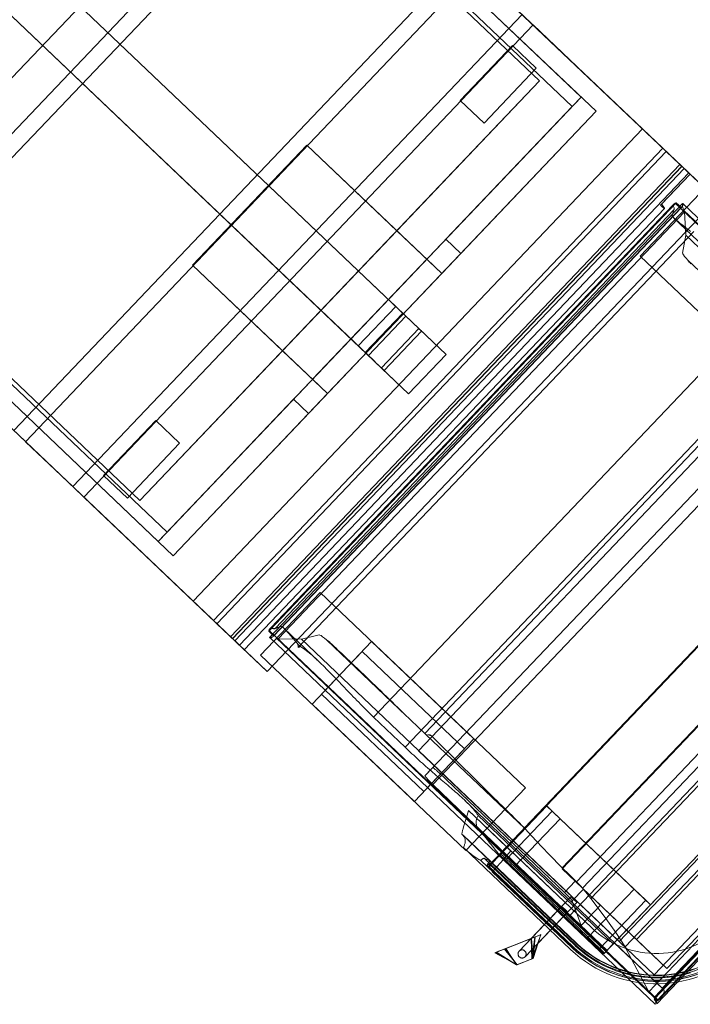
# Model space of a CAD drawing. Header units: metres. Extents: x 32343132.4 to 32343183.8, y 5699224 to 5699274.6.
# Tile 62 of 64: x 32343172.4 to 32343174.8, y 5699261.3 to 5699265. Entities that reach past the tile are written whole.
import ezdxf

# ---------------------------------------------------------------- set-up
doc = ezdxf.new("R2010")
doc.units = ezdxf.units.M
doc.layers.add('0-1', color=7, linetype='Continuous', lineweight=5)
doc.layers.add('A-DETL-GENF-1', color=7, linetype='Continuous', lineweight=5, true_color=0xcccccc)

# ---------------------------------------------------------------- blocks, each defined once
blk = doc.blocks.new('Baustellenfahrzeug - Rollcontainer LKW - Typ1-3183420-TGA_190_LP5_GR_EG-TGA-01_G_')
at = {"layer": 'A-DETL-GENF-1'}
for p, q in [((-1.1292, -2.468), (-1.1292, 4.6186)), ((-1.1292, 4.6186), (-1.1292, -2.3918)), ((1.1292, 4.6186), (1.1292, -2.468)), ((1.1292, -2.3918), (1.1292, 4.6186)), ((-1.0668, -2.2394), (-1.0668, 4.4662)), ((-1.0668, 4.4662), (-1.0668, -2.2394)), ((1.0668, 4.4662), (1.0668, -2.2394)), ((1.0668, -2.2394), (1.0668, 4.4662)), ((-1.2, -2.8715), (-1.2, 4)), ((-1.2, 4), (-1.2, -2.7858)), ((1.2, -2.7858), (1.2, 4)), ((1.2, 4), (1.2, -2.8715)), ((-0.1, -2.4802), (-0.1, 3.3555)), ((-0.1, 3.3555), (-0.1, -2.6845)), ((0.1, -2.6845), (0.1, 3.3555)), ((0.1, 3.3555), (0.1, -2.4802)), ((-1.2, -0.8244), (1.2, -0.8244)), ((-1.2, -0.9662), (1.2, -0.9662)), ((-1.2, -0.9662), (1.2, -0.9662)), ((1.2, -1.0271), (-1.2, -1.0271)), ((-1.1292, -2.468), (-1.1292, -1.2742)), ((-1.1292, -1.2742), (-1.1292, -2.468)), ((-1.1292, -2.468), (-1.1292, -1.2742)), ((-1.1292, -1.2742), (-1.1292, -2.3918)), ((-1.0823, -2.3918), (-1.0823, -1.2742)), ((-1.0823, -2.3918), (-1.0823, -1.2742)), ((-1.0823, -1.2742), (-1.0823, -2.3918)), ((-1.0823, -2.3918), (-1.0823, -1.2742)), ((1.0815, -2.3918), (1.0815, -1.2742)), ((1.0815, -1.2742), (1.0815, -2.3918)), ((1.0815, -1.2742), (1.0815, -2.3918)), ((1.0815, -2.3918), (1.0815, -1.2742)), ((1.1292, -2.3918), (1.1292, -1.2742)), ((1.1292, -1.2742), (1.1292, -2.468)), ((1.1292, -2.468), (1.1292, -1.2742)), ((1.1292, -1.2742), (1.1292, -2.468)), ((-1.2, -1.7251), (1.2, -1.7251)), ((1.2, -1.7848), (-1.2, -1.7848)), ((-1.2, -1.7848), (-1.2, -2.0248)), ((-1.2, -1.7848), (-1.2, -2.0248)), ((0.3048, -1.7822), (-0.3048, -1.7822)), ((-0.3048, -1.7822), (-0.3048, -2.468)), ((-0.3048, -2.2394), (-0.3048, -1.7822)), ((-0.3048, -1.7822), (0.3048, -1.7822)), ((0.3048, -2.468), (0.3048, -1.7822)), ((0.3048, -1.7822), (0.3048, -2.2394)), ((-1.2, -2.0248), (1.2, -2.0248)), ((1.2, -2.0809), (-1.2, -2.0809)), ((-1.2, -2.0809), (-1.2, -2.1549)), ((-1.2, -2.0809), (-1.2, -2.1549)), ((-1.0922, -2.0779), (-1.0922, -2.1994)), ((-1.0922, -2.1994), (-1.0922, -2.0779)), ((-1.0922, -2.0779), (-0.8128, -2.0779)), ((-0.8128, -2.0779), (-1.0922, -2.0779)), ((-0.8128, -2.0779), (-0.8128, -2.1994)), ((-0.8128, -2.1994), (-0.8128, -2.0779)), ((0.8128, -2.0779), (0.8128, -2.1994)), ((0.8128, -2.1994), (0.8128, -2.0779)), ((1.0922, -2.0779), (0.8128, -2.0779)), ((0.8128, -2.0779), (1.0922, -2.0779)), ((1.0922, -2.0779), (1.0922, -2.1994)), ((1.0922, -2.1994), (1.0922, -2.0779)), ((1.2, -2.1549), (1.2, -2.0809)), ((1.2, -2.1549), (1.2, -2.0809)), ((-1.2, -2.5625), (-1.2, -2.1549)), ((-1.2, -2.1549), (-1.2, -2.5625)), ((1.2, -2.5625), (1.2, -2.1549)), ((1.2, -2.1549), (1.2, -2.5625)), ((-0.8128, -2.1994), (-1.0922, -2.1994)), ((-0.8128, -2.1994), (-1.0922, -2.1994)), ((0.8128, -2.1994), (1.0922, -2.1994)), ((0.8128, -2.1994), (1.0922, -2.1994)), ((1.0668, -2.2394), (-1.0668, -2.2394)), ((-1.0668, -2.2394), (-0.3048, -2.2394)), ((0.3048, -2.2394), (-0.3048, -2.2394)), ((-0.3048, -2.468), (-0.3048, -2.2394)), ((0.3048, -2.2394), (1.0668, -2.2394)), ((0.3048, -2.2394), (0.3048, -2.468)), ((-1.1292, -2.3918), (1.1292, -2.3918)), ((-1.1292, -2.3918), (-1.0823, -2.3918)), ((1.0815, -2.3918), (-1.0823, -2.3918)), ((-0.4064, -2.3918), (-1.0823, -2.3918)), ((-1.0823, -2.3918), (-0.4064, -2.3918)), ((-0.4064, -2.3918), (-0.4064, -2.468)), ((-0.4064, -2.468), (-0.4064, -2.3918)), ((-0.3048, -2.3918), (0.3048, -2.3918)), ((0.3048, -2.3918), (-0.3048, -2.3918)), ((-0.3048, -2.3918), (-0.3048, -2.468)), ((-0.3048, -2.468), (-0.3048, -2.3918)), ((0.1, -2.3918), (-0.1, -2.3918)), ((-0.1, -2.3918), (-0.1, -2.4463)), ((-0.1, -2.3922), (-0.1, -2.4802)), ((0.1, -2.4463), (0.1, -2.3918)), ((0.1, -2.4802), (0.1, -2.3922)), ((0.3048, -2.468), (0.3048, -2.3918)), ((0.3048, -2.468), (0.3048, -2.3918)), ((0.4064, -2.3918), (0.4064, -2.468)), ((1.0815, -2.3918), (0.4064, -2.3918)), ((0.4064, -2.3918), (1.0815, -2.3918)), ((0.4064, -2.468), (0.4064, -2.3918)), ((1.1292, -2.3918), (1.0815, -2.3918)), ((0.1, -2.4291), (-0.1, -2.4291)), ((-0.1, -2.4767), (-0.1, -2.4291)), ((-0.1, -2.4463), (-0.1, -2.4673)), ((-0.1, -2.4646), (0.1, -2.4646)), ((0.1, -2.4291), (0.1, -2.4767)), ((0.1, -2.4673), (0.1, -2.4463)), ((-0.3048, -2.468), (-1.1292, -2.468)), ((1.1292, -2.468), (-1.1292, -2.468)), ((-1.1292, -2.468), (-0.4064, -2.468)), ((-0.4064, -2.468), (-1.1292, -2.468)), ((-0.3048, -2.468), (0.3048, -2.468)), ((0.3048, -2.468), (-0.3048, -2.468)), ((-0.3048, -2.468), (0.3048, -2.468)), ((-0.1, -2.4673), (0.1, -2.4673)), ((-0.1, -2.5072), (-0.1, -2.4767)), ((-0.1, -2.4802), (0.1, -2.4802)), ((0.1, -2.4767), (0.1, -2.5072)), ((1.1292, -2.468), (0.3048, -2.468)), ((1.1292, -2.468), (0.4064, -2.468)), ((0.4064, -2.468), (1.1292, -2.468)), ((-0.1, -2.5223), (-0.1, -2.5072)), ((-0.1, -2.5223), (-0.1, -2.5406)), ((0.1, -2.5072), (0.1, -2.5223)), ((0.1, -2.5406), (0.1, -2.5223)), ((-1.2, -2.5625), (-1.2, -2.6365)), ((-1.2, -2.5625), (-1.2, -2.6365)), ((-0.1, -2.5455), (-0.1, -2.5406)), ((-0.1, -2.5455), (-0.1, -2.5603)), ((0.1, -2.5468), (-0.1, -2.5468)), ((-0.1, -2.5513), (-0.1, -2.5468)), ((-0.1, -2.6845), (-0.1, -2.5492)), ((-0.1, -2.5513), (-0.1, -2.5596)), ((-0.1, -2.5603), (0.1, -2.5603)), ((0.1, -2.5406), (0.1, -2.5455)), ((0.1, -2.5603), (0.1, -2.5455)), ((0.1, -2.5468), (0.1, -2.5513)), ((0.1, -2.5492), (0.1, -2.6845)), ((0.1, -2.5596), (0.1, -2.5513)), ((1.2, -2.6365), (1.2, -2.5625)), ((1.2, -2.6365), (1.2, -2.5625)), ((-1.2, -2.6365), (1.2, -2.6365)), ((0.1, -2.6845), (-0.1, -2.6845)), ((-0.1, -2.6845), (0.1, -2.6845)), ((1.2, -2.7393), (-1.2, -2.7393)), ((-1.2, -2.7393), (-1.2, -2.7769)), ((1.2, -2.7769), (1.2, -2.7393)), ((-1.2, -3.0128), (-1.2, -2.7572)), ((1.2, -2.7572), (-1.2, -2.7572)), ((-1.2, -2.7769), (-1.2, -2.8058)), ((-1.2, -2.7858), (-1.2, -2.8484)), ((1.2, -2.7572), (1.2, -3.0128)), ((1.2, -2.8058), (1.2, -2.7769)), ((1.2, -2.8484), (1.2, -2.7858)), ((-1.2, -2.8058), (-1.2, -2.8342)), ((1.2, -2.8268), (-1.2, -2.8268)), ((-1.2, -2.836), (-1.2, -2.8268)), ((1.2, -2.8342), (1.2, -2.8058)), ((1.2, -2.8268), (1.2, -2.836)), ((-1.2, -3.0128), (-1.2, -2.8307)), ((-1.2, -2.8342), (-1.2, -2.8368)), ((-1.2, -2.836), (1.2, -2.836)), ((-1.2, -2.8368), (1.2, -2.8368)), ((-1.2, -2.8484), (-1.2, -2.8964)), ((-1.2, -2.8484), (1.2, -2.8484)), ((1.2, -2.8307), (1.2, -3.0128)), ((1.2, -2.8368), (1.2, -2.8342)), ((1.2, -2.878), (1.2, -2.8484)), ((1.2, -2.8713), (-1.2, -2.8713)), ((-1.2, -2.8923), (-1.2, -2.8713)), ((-1.2, -2.8715), (1.2, -2.8715)), ((-1.2, -2.8964), (1.0435, -2.8964)), ((1.042, -2.878), (1.042, -2.8848)), ((1.042, -2.878), (1.0481, -2.878)), ((1.0426, -2.878), (1.2, -2.878)), ((1.2, -2.878), (1.0481, -2.878)), ((1.2, -2.8713), (1.2, -2.878)), ((-1.1031, -2.9332), (-1.1031, -4.8915)), ((1.1025, -2.9322), (-1.1025, -2.9322)), ((-1.0881, -2.9144), (1.0881, -2.9144)), ((-1.0849, -4.8898), (-1.0849, -2.9115)), ((-1.0847, -4.8893), (-1.0847, -2.912)), ((-1.0738, -2.9108), (1.0738, -2.9108)), ((-1.0653, -2.9249), (1.0653, -2.9249)), ((1.0847, -2.912), (1.0847, -4.8893)), ((1.0849, -4.8898), (1.0849, -2.9115)), ((1.1031, -4.8915), (1.1031, -2.9332)), ((-0.855, -2.9532), (-1.173, -2.9532)), ((-1.173, -2.9532), (-1.173, -3.9964)), ((-1.173, -2.9532), (-1.173, -3.9964)), ((-1.0895, -2.9393), (1.0895, -2.9393)), ((-1.0884, -2.9392), (1.0884, -2.9392)), ((-1.0874, -4.869), (-1.0874, -2.9515)), ((-1.085, -2.959), (-1.0264, -3.0219)), ((-1.085, -2.959), (1.085, -2.959)), ((-1.042, -3.1281), (-1.042, -2.9463)), ((-0.855, -3.9964), (-0.855, -2.9532)), ((-0.855, -3.9964), (-0.855, -2.9532)), ((1.173, -2.9532), (0.855, -2.9532)), ((0.855, -2.9532), (0.855, -3.9964)), ((0.855, -2.9532), (0.855, -3.9964)), ((1.0264, -3.0219), (1.085, -2.959)), ((1.042, -2.9463), (1.042, -3.1281)), ((1.0874, -4.869), (1.0874, -2.9515)), ((-1.2, -3.0128), (1.2, -3.0128)), ((-1.0565, -3.0341), (1.0565, -3.0341)), ((-1.0484, -3.0378), (-1.0484, -3.0248)), ((-1.0264, -3.0219), (-0.9699, -3.0585)), ((-1.0264, -4.6664), (-1.0264, -3.0219)), ((0.9699, -3.0585), (1.0264, -3.0219)), ((1.0264, -4.6664), (1.0264, -3.0219)), ((-0.965, -3.4957), (-0.965, -3.0906)), ((0.965, -3.4957), (0.965, -3.0906)), ((-0.855, -3.2148), (-1.173, -3.2148)), ((-1.173, -3.7348), (-1.173, -3.2148)), ((-1.173, -3.7348), (-1.173, -3.2148)), ((-0.905, -3.2148), (-1.123, -3.2148)), ((-1.123, -3.2148), (-1.123, -3.7348)), ((-1.123, -3.2148), (-1.123, -3.7348)), ((-0.905, -3.7348), (-0.905, -3.2148)), ((-0.905, -3.7348), (-0.905, -3.2148)), ((-0.855, -3.2148), (-0.855, -3.7348)), ((-0.855, -3.2148), (-0.855, -3.7348)), ((-1.0518, -3.5721), (-1.0518, -3.4121)), ((-1.0518, -3.4121), (1.0518, -3.4121)), ((-1.0518, -3.5721), (1.0518, -3.5721)), ((-1.0275, -3.6165), (-1.0275, -4.8142)), ((-1.0275, -4.6365), (-1.0275, -3.6165)), ((1.0071, -3.6165), (-1.0275, -3.6165)), ((-1.0275, -3.6165), (1.0071, -3.6165)), ((-0.9653, -3.5899), (0.9653, -3.5899)), ((-0.965, -4.0979), (-0.965, -3.5958)), ((1.0779, -3.698), (-1.0779, -3.698)), ((-1.0779, -3.698), (-1.036, -3.698)), ((-1.034, -3.7269), (-1.0349, -4.3655)), ((-1.173, -3.7348), (-0.855, -3.7348)), ((-1.123, -3.7348), (-0.905, -3.7348)), ((-1.0847, -4.4387), (-1.0809, -3.7408)), ((1.0809, -3.7408), (-1.0809, -3.7408)), ((-1.042, -4.8751), (-1.042, -3.8673)), ((-1.0602, -3.9021), (-1.0602, -3.9327)), ((-1.0602, -3.9021), (-1.0602, -4.5272)), ((-1.1405, -4.5272), (-1.1405, -3.9442)), ((-1.1397, -4.5272), (-1.1397, -3.9506)), ((-1.0602, -3.9327), (-1.0602, -4.099)), ((-1.0484, -4.627), (-1.0484, -3.9402)), ((-1.1714, -3.9824), (-1.1714, -4.5272)), ((-1.082, -3.9723), (-1.082, -4.627)), ((-1.0819, -4.627), (-1.0819, -3.975)), ((-1.173, -3.9964), (-0.855, -3.9964)), ((-1.162, -4.0614), (-1.162, -4.5272)), ((-1.1577, -4.0893), (-1.1577, -4.5272)), ((-1.0602, -4.0957), (-1.1495, -4.0957)), ((-1.1495, -4.5272), (-1.1495, -4.0958)), ((-1.147, -4.0672), (-1.147, -4.5272)), ((-1.1469, -4.5272), (-1.1469, -4.0665)), ((-1.1409, -4.5272), (-1.1409, -4.0859)), ((-1.0985, -4.0941), (-1.0985, -4.627)), ((-1.0948, -4.0957), (-0.8492, -4.0957)), ((-1.0602, -4.1113), (-1.0602, -4.0957)), ((-0.9639, -4.0952), (0.9639, -4.0952)), ((-0.8492, -4.0957), (-0.8492, -4.1113)), ((-0.8492, -4.099), (-0.8492, -4.0957)), ((-1.1628, -4.1212), (-1.1628, -4.5272)), ((-1.1577, -4.0973), (-1.1577, -4.5272)), ((-1.1438, -4.099), (-1.0602, -4.099)), ((-1.1411, -4.5272), (-1.1411, -4.0982)), ((-1.0973, -4.099), (-0.8492, -4.099)), ((-1.0929, -4.1266), (-0.8492, -4.1266)), ((-1.0602, -4.1178), (-1.0602, -4.1113)), ((-1.0602, -4.1178), (-1.0602, -4.5272)), ((0.8492, -4.0983), (-0.8492, -4.0983)), ((-0.8492, -4.627), (-0.8492, -4.0983)), ((-0.8492, -4.1113), (-0.8492, -4.1266)), ((-0.8492, -4.1266), (-0.8492, -4.1672)), ((-1.093, -4.1672), (-0.8492, -4.1672)), ((-0.8492, -4.1672), (-0.8492, -4.5433)), ((0.9821, -4.3007), (-0.9777, -4.3007)), ((-0.9777, -4.3007), (-0.9777, -4.3655)), ((-0.9777, -4.3007), (-0.9777, -4.6777)), ((-0.9749, -4.2978), (0.9749, -4.2978)), ((-1.3728, -4.3336), (-1.3705, -4.3346)), ((-1.3728, -4.3336), (-1.348, -4.4229)), ((-1.348, -4.4229), (-1.3705, -4.3346)), ((-1.3688, -4.3351), (-1.3665, -4.3362)), ((-1.3688, -4.3351), (-1.3496, -4.4222)), ((-1.3496, -4.4222), (-1.3665, -4.3362)), ((-1.3384, -4.3496), (-1.348, -4.4229)), ((-1.2424, -4.3944), (-1.3384, -4.3496)), ((-1.3348, -4.351), (-1.3496, -4.4222)), ((-1.3325, -4.352), (-1.3496, -4.4222)), ((-1.3361, -4.3507), (-1.348, -4.4229)), ((-1.3361, -4.3507), (-1.2291, -4.4006)), ((-1.2411, -4.3947), (-1.3348, -4.351)), ((-1.3325, -4.352), (-1.2278, -4.4009)), ((-0.9777, -4.3655), (-1.0349, -4.3655)), ((-0.9777, -4.4079), (-0.9777, -4.3655)), ((-0.9755, -4.3709), (0.9755, -4.3709)), ((-1.3496, -4.4222), (-1.2907, -4.4496)), ((-1.2907, -4.4496), (-1.3496, -4.4222)), ((-1.348, -4.4229), (-1.2946, -4.4478)), ((-1.2946, -4.4478), (-1.348, -4.4229)), ((-1.0287, -4.3941), (-1.3065, -4.3941)), ((-1.0817, -4.3941), (-1.3065, -4.3941)), ((-1.2424, -4.3944), (-1.2946, -4.4478)), ((-1.2291, -4.4006), (-1.2946, -4.4478)), ((-1.2079, -4.4105), (-1.2946, -4.4478)), ((-1.2946, -4.4478), (-1.2079, -4.4105)), ((-1.2411, -4.3947), (-1.2907, -4.4496)), ((-1.2278, -4.4009), (-1.2907, -4.4496)), ((-1.2071, -4.4105), (-1.2907, -4.4496)), ((-1.2907, -4.4496), (-1.2071, -4.4105)), ((-1.0379, -4.4079), (-1.0808, -4.4946)), ((-0.9777, -4.4079), (-1.0379, -4.4079)), ((-0.9778, -4.4039), (0.9778, -4.4039)), ((-0.9777, -4.4079), (-0.9777, -4.4946)), ((-1.3065, -4.4241), (-1.0287, -4.4241)), ((-1.3065, -4.4241), (-1.0817, -4.4241)), ((1.0847, -4.4387), (-1.0847, -4.4387)), ((-0.9837, -4.4516), (0.9837, -4.4516)), ((-0.9777, -4.4946), (-0.9777, -4.4429)), ((-0.9777, -4.8325), (-0.9777, -4.4429)), ((-1.0808, -4.4946), (-0.9777, -4.4946)), ((-0.9777, -4.4946), (-1.0808, -4.4946)), ((-1.0937, -4.5433), (-0.8492, -4.5433)), ((-0.8492, -4.5433), (-0.8492, -4.6026)), ((-1.0954, -4.627), (-1.0954, -4.6026)), ((-1.0954, -4.6026), (-0.8492, -4.6026)), ((-0.8492, -4.6026), (-0.8492, -4.627)), ((-1.0985, -4.627), (-1.0819, -4.627)), ((-1.0954, -4.627), (-0.8492, -4.627)), ((-1.082, -4.627), (-1.0484, -4.627)), ((-1.0429, -4.627), (-1.0484, -4.627)), ((-1.0429, -4.627), (1.0429, -4.627)), ((-1.0275, -4.8142), (-1.0275, -4.6365)), ((-1.0275, -4.6365), (1.0071, -4.6365)), ((-0.8492, -4.627), (0.8492, -4.627)), ((-1.0264, -4.6664), (-1.0861, -4.8428)), ((-1.0262, -4.6662), (-1.0264, -4.6664)), ((-1.0262, -4.6662), (1.0262, -4.6662)), ((-0.9777, -4.8325), (-0.9777, -4.6777)), ((-0.9777, -4.6777), (0.9821, -4.6777)), ((-1.0275, -4.8142), (1.0071, -4.8142)), ((-1.0861, -4.8428), (-1.0874, -4.869)), ((-1.0861, -4.8428), (1.0861, -4.8428)), ((0.9821, -4.8325), (-0.9777, -4.8325)), ((-1.0925, -4.8874), (1.0925, -4.8874)), ((-1.0922, -4.8875), (1.0922, -4.8875)), ((-1.0918, -4.8759), (1.0918, -4.8759)), ((-1.0874, -4.869), (-1.0876, -4.8715)), ((-1.0876, -4.8715), (1.0876, -4.8715)), ((-1.0799, -4.8898), (-0.855, -4.8898)), ((-1.043, -4.8696), (1.043, -4.8696)), ((-1.0954, -4.895), (1.0954, -4.895))]:
    blk.add_line(p, q, dxfattribs=at)
at = {"layer": 'A-DETL-GENF-1', "flags": 128}
for points in [[(-1.0881, -2.9144), (-1.0882, -2.9268), (-1.0884, -2.9392)], [(-1.0849, -2.9115), (-1.0852, -2.9129), (-1.0881, -2.9144)], [(-1.0738, -2.9108), (-1.0792, -2.9112), (-1.0849, -2.9115)], [(1.0849, -2.9115), (1.0792, -2.9112), (1.0738, -2.9108)], [(1.0881, -2.9144), (1.0852, -2.9129), (1.0849, -2.9115)], [(1.0884, -2.9392), (1.0882, -2.9268), (1.0881, -2.9144)], [(-1.0874, -2.9515), (-1.0862, -2.9551), (-1.085, -2.959)], [(1.085, -2.959), (1.0862, -2.9551), (1.0874, -2.9515)], [(-0.9699, -3.0585), (-0.9687, -3.0606), (-0.9675, -3.0651), (-0.9664, -3.0719), (-0.9656, -3.0806), (-0.965, -3.0906)], [(0.965, -3.0906), (0.9656, -3.0806), (0.9664, -3.0719), (0.9675, -3.0651), (0.9687, -3.0606), (0.9699, -3.0585)], [(-0.9653, -3.5899), (-0.9652, -3.593), (-0.965, -3.5958)], [(-1.0809, -3.7408), (-1.0808, -3.7313), (-1.0806, -3.7223), (-1.0802, -3.7142), (-1.0797, -3.7074), (-1.0792, -3.7023), (-1.0785, -3.6991), (-1.0779, -3.698)], [(-1.036, -3.698), (-1.0355, -3.6988), (-1.0351, -3.7009), (-1.0347, -3.7044), (-1.0344, -3.7089), (-1.0342, -3.7144), (-1.034, -3.7205), (-1.034, -3.7269)], [(-1.1628, -4.1212), (-1.1164, -4.1195), (-1.0602, -4.1178)], [(-1.093, -4.1672), (-1.093, -4.1469), (-1.0929, -4.1266)], [(-0.965, -4.0979), (-0.9695, -4.1598), (-0.9728, -4.227), (-0.9749, -4.2978)], [(-1.0937, -4.5433), (-1.0934, -4.3552), (-1.093, -4.1672)], [(-0.9749, -4.2978), (-0.9751, -4.3344), (-0.9755, -4.3709)], [(-1.0349, -4.3655), (-1.035, -4.3749), (-1.0352, -4.3839), (-1.0356, -4.3919), (-1.036, -4.3987), (-1.0366, -4.4037), (-1.0372, -4.4068), (-1.0379, -4.4079)], [(-0.9755, -4.3709), (-0.976, -4.3831), (-0.9768, -4.3943), (-0.9778, -4.4039)], [(-0.9778, -4.4039), (-0.9805, -4.4299), (-0.9837, -4.4516)], [(-1.0808, -4.4946), (-1.0816, -4.4932), (-1.0825, -4.4891), (-1.0832, -4.4824), (-1.0838, -4.4736), (-1.0843, -4.463), (-1.0846, -4.4512), (-1.0847, -4.4387)], [(-0.9837, -4.4516), (-0.9972, -4.5324), (-1.0114, -4.6041), (-1.0262, -4.6662)], [(-0.9298, -4.9061), (-0.9448, -4.8971), (-0.9594, -4.8875), (-0.9736, -4.8774), (-0.9874, -4.8667), (-1.0008, -4.8554), (-1.0137, -4.8437), (-1.0261, -4.8314), (-1.038, -4.8186), (-1.0494, -4.8054), (-1.0602, -4.7917), (-1.0705, -4.7776), (-1.0803, -4.7631), (-1.0894, -4.7482), (-1.0979, -4.733), (-1.1059, -4.7174), (-1.1132, -4.7016), (-1.1198, -4.6854), (-1.1258, -4.669), (-1.1312, -4.6524), (-1.1358, -4.6356), (-1.1398, -4.6186), (-1.1431, -4.6014), (-1.1458, -4.5841), (-1.1477, -4.5668), (-1.1489, -4.5494), (-1.1495, -4.5319), (-1.1495, -4.5272)], [(-0.9133, -4.9122), (-0.9285, -4.9038), (-0.9434, -4.8949), (-0.9579, -4.8854), (-0.9721, -4.8753), (-0.9858, -4.8647), (-0.9991, -4.8535), (-1.0119, -4.8418), (-1.0242, -4.8296), (-1.0361, -4.8169), (-1.0474, -4.8037), (-1.0582, -4.7901), (-1.0684, -4.7761), (-1.0781, -4.7617), (-1.0872, -4.7469), (-1.0957, -4.7318), (-1.1035, -4.7163), (-1.1108, -4.7005), (-1.1174, -4.6845), (-1.1234, -4.6682), (-1.1287, -4.6516), (-1.1333, -4.6349), (-1.1373, -4.618), (-1.1406, -4.601), (-1.1432, -4.5838), (-1.1451, -4.5666), (-1.1463, -4.5492), (-1.1469, -4.5319), (-1.1469, -4.5272)], [(-0.9106, -4.907), (-0.9257, -4.8988), (-0.9403, -4.89), (-0.9547, -4.8806), (-0.9686, -4.8707), (-0.9821, -4.8602), (-0.9952, -4.8491), (-1.0079, -4.8376), (-1.0201, -4.8255), (-1.0317, -4.813), (-1.0429, -4.8), (-1.0536, -4.7866), (-1.0637, -4.7728), (-1.0732, -4.7586), (-1.0822, -4.744), (-1.0905, -4.729), (-1.0983, -4.7138), (-1.1055, -4.6982), (-1.112, -4.6824), (-1.1179, -4.6663), (-1.1231, -4.65), (-1.1277, -4.6335), (-1.1316, -4.6168), (-1.1349, -4.6), (-1.1374, -4.5831), (-1.1393, -4.566), (-1.1405, -4.5489), (-1.1411, -4.5318), (-1.1411, -4.5272)], [(-0.9105, -4.9068), (-0.9255, -4.8986), (-0.9402, -4.8898), (-0.9545, -4.8804), (-0.9685, -4.8705), (-0.982, -4.86), (-0.9951, -4.849), (-1.0077, -4.8374), (-1.0199, -4.8254), (-1.0316, -4.8129), (-1.0427, -4.7999), (-1.0534, -4.7865), (-1.0635, -4.7727), (-1.073, -4.7584), (-1.082, -4.7439), (-1.0903, -4.7289), (-1.0981, -4.7137), (-1.1052, -4.6981), (-1.1118, -4.6823), (-1.1177, -4.6662), (-1.1229, -4.6499), (-1.1275, -4.6334), (-1.1314, -4.6168), (-1.1346, -4.5999), (-1.1372, -4.583), (-1.1391, -4.566), (-1.1403, -4.5489), (-1.1408, -4.5318), (-1.1409, -4.5272)], [(-0.91, -4.9057), (-0.9249, -4.8976), (-0.9396, -4.8888), (-0.9539, -4.8794), (-0.9678, -4.8695), (-0.9812, -4.8591), (-0.9943, -4.8481), (-1.0069, -4.8365), (-1.019, -4.8245), (-1.0307, -4.8121), (-1.0418, -4.7991), (-1.0524, -4.7858), (-1.0625, -4.772), (-1.072, -4.7578), (-1.0809, -4.7432), (-1.0893, -4.7284), (-1.097, -4.7131), (-1.1042, -4.6976), (-1.1107, -4.6819), (-1.1165, -4.6658), (-1.1217, -4.6496), (-1.1263, -4.6331), (-1.1302, -4.6165), (-1.1335, -4.5997), (-1.136, -4.5829), (-1.1379, -4.5659), (-1.1391, -4.5489), (-1.1396, -4.5318), (-1.1397, -4.5272)], [(-1.0954, -4.6026), (-1.0946, -4.5729), (-1.0937, -4.5433)], [(-1.043, -4.8696), (-1.043, -4.7483), (-1.0429, -4.627)], [(-1.0925, -4.8874), (-1.1015, -4.89), (-1.1025, -4.8925), (-1.0954, -4.895)], [(-1.0954, -4.895), (-1.0946, -4.8906), (-1.0937, -4.8862)], [(-1.0937, -4.8862), (-1.0927, -4.881), (-1.0918, -4.8759)]]:
    blk.add_lwpolyline(points, dxfattribs=at)
at = {"layer": 'A-DETL-GENF-1'}
for radius in [0.4585, 0.4276]:
    blk.add_arc((-0.7129, -4.5272), radius, 180, 270, dxfattribs=at)
for centre, major_axis, ratio, start_param, end_param in [((-2.1135, -3.2176), (0, 9.999), 0.114908, 4.675155, 4.684573), ((-1.0817, -4.4091), (0, 0.015), 0.210741, 0, 3.141593), ((-1.0817, -4.4091), (0, 0.015), 0.210741, 3.141593, 6.283185), ((-1.0287, -4.4091), (0, 0.015), 0.10933, 0, 3.141593), ((-1.0287, -4.4091), (0, 0.015), 0.10933, 3.141593, 6.283185), ((-0.7129, -4.5272), (0.4499, 0), 1, 3.141593, 4.712389), ((-0.7129, -4.5272), (0, 0.4491), 1, 1.570796, 3.141593), ((-0.7129, -4.5272), (0, 0.4448), 1, 1.570796, 3.141593), ((-0.7129, -4.5272), (0, 0.4448), 1, 1.570796, 3.141593), ((-0.7129, -4.5272), (0, 0.4341), 1, 1.570796, 3.141593), ((-0.7129, -4.5272), (0, 0.3473), 1, 1.570796, 3.141593), ((-0.7129, -4.5272), (0, 0.3473), 1, 1.570796, 3.141593)]:
    blk.add_ellipse(centre, major_axis=major_axis, ratio=ratio, start_param=start_param, end_param=end_param, dxfattribs=at)
for points in [[(1.0424, -2.8923), (1.0421, -2.8893), (1.0419, -2.8839), (1.0422, -2.8797), (1.0426, -2.878)], [(-1.0937, -2.939), (-1.0957, -2.9388), (-1.0991, -2.9381), (-1.1023, -2.9362), (-1.103, -2.9345), (-1.1031, -2.9335)], [(-1.0653, -2.9249), (-1.066, -2.9248), (-1.0676, -2.9239), (-1.0699, -2.921), (-1.072, -2.9167), (-1.0733, -2.9129), (-1.0738, -2.9108)], [(-1.0448, -2.9341), (-1.0459, -2.9336), (-1.049, -2.9322), (-1.0559, -2.9292), (-1.0619, -2.9264), (-1.0653, -2.9249)], [(1.0653, -2.9249), (1.0619, -2.9264), (1.0559, -2.9292), (1.049, -2.9322), (1.0459, -2.9336), (1.0448, -2.9341)], [(1.0738, -2.9108), (1.0733, -2.9129), (1.072, -2.9167), (1.0699, -2.921), (1.0676, -2.9239), (1.066, -2.9248), (1.0653, -2.9249)], [(1.1031, -2.9335), (1.103, -2.9345), (1.1023, -2.9362), (1.0991, -2.9381), (1.0957, -2.9388), (1.0937, -2.939)], [(-1.0884, -2.9392), (-1.0891, -2.9393), (-1.0906, -2.9393), (-1.0926, -2.9391), (-1.0937, -2.939)], [(1.0937, -2.939), (1.0926, -2.9391), (1.0906, -2.9393), (1.0891, -2.9393), (1.0884, -2.9392)], [(-1.0565, -3.0341), (-1.0554, -3.0324), (-1.0529, -3.0291), (-1.05, -3.0261), (-1.0484, -3.0248)], [(-1.0484, -3.0378), (-1.0498, -3.0372), (-1.0526, -3.0361), (-1.0552, -3.0348), (-1.0565, -3.0341)], [(-0.965, -3.0906), (-0.9644, -3.0933), (-0.9636, -3.0989), (-0.9632, -3.1048), (-0.9632, -3.1078)], [(0.9632, -3.1078), (0.9632, -3.1048), (0.9636, -3.0989), (0.9644, -3.0933), (0.965, -3.0906)], [(-0.965, -3.5958), (-0.9645, -3.5971), (-0.9633, -3.5992), (-0.9619, -3.6007), (-0.9611, -3.6012)], [(-1.0602, -3.9021), (-1.0706, -3.9072), (-1.091, -3.9174), (-1.1103, -3.9276), (-1.1197, -3.9327)], [(-1.1405, -3.9442), (-1.1398, -3.9468), (-1.1393, -3.9519), (-1.1409, -3.9594), (-1.1448, -3.9665), (-1.1512, -3.9729), (-1.16, -3.9784), (-1.1674, -3.9812), (-1.1714, -3.9824)], [(-1.1197, -3.9327), (-1.1233, -3.9346), (-1.1303, -3.9384), (-1.1371, -3.9423), (-1.1405, -3.9442)], [(-1.0819, -3.975), (-1.0822, -3.9728), (-1.082, -3.9684), (-1.0796, -3.9618), (-1.0749, -3.9553), (-1.0682, -3.9493), (-1.0594, -3.944), (-1.0523, -3.9413), (-1.0484, -3.9402)], [(-1.0484, -3.9402), (-1.0481, -3.9389), (-1.0476, -3.9364), (-1.0471, -3.9339), (-1.0468, -3.9327)], [(-1.1714, -3.9824), (-1.1713, -3.9907), (-1.1708, -4.0065), (-1.1691, -4.0276), (-1.1662, -4.0461), (-1.1636, -4.0566), (-1.162, -4.0614)], [(-1.1577, -4.0973), (-1.1559, -4.0972), (-1.1528, -4.0969), (-1.1499, -4.0964), (-1.1494, -4.096), (-1.1495, -4.0957)], [(-1.1495, -4.0957), (-1.1495, -4.0959), (-1.1499, -4.0963), (-1.1506, -4.097), (-1.151, -4.0975)], [(-1.147, -4.0672), (-1.1456, -4.0709), (-1.1431, -4.0778), (-1.1415, -4.0833), (-1.1409, -4.0858)], [(-1.0933, -4.1113), (-1.0934, -4.1084), (-1.0937, -4.1033), (-1.0942, -4.0979), (-1.0946, -4.0962), (-1.0948, -4.0957)], [(-0.9639, -4.0952), (-0.9641, -4.0957), (-0.9644, -4.0966), (-0.9648, -4.0975), (-0.965, -4.0979)], [(-1.16, -4.1113), (-1.1606, -4.1127), (-1.1617, -4.1157), (-1.1625, -4.1193), (-1.1628, -4.1212)], [(-1.151, -4.0975), (-1.152, -4.0983), (-1.154, -4.1005), (-1.1571, -4.1052), (-1.159, -4.1091), (-1.16, -4.1113)], [(-1.0929, -4.1266), (-1.0929, -4.1247), (-1.0929, -4.121), (-1.0931, -4.1157), (-1.0932, -4.1127), (-1.0933, -4.1113)], [(-1.3384, -4.3496), (-1.3572, -4.3408), (-1.3728, -4.3336), (-1.3728, -4.3336)], [(-1.3705, -4.3346), (-1.3705, -4.3346), (-1.3531, -4.3428), (-1.3361, -4.3507)], [(-1.3348, -4.351), (-1.3537, -4.3422), (-1.3688, -4.3351), (-1.3688, -4.3351)], [(-1.3665, -4.3362), (-1.3665, -4.3362), (-1.3495, -4.3441), (-1.3325, -4.352)], [(-1.2079, -4.4105), (-1.2079, -4.4105), (-1.2235, -4.4032), (-1.2424, -4.3944)], [(-1.2071, -4.4105), (-1.2071, -4.4105), (-1.2223, -4.4035), (-1.2411, -4.3947)], [(-1.2291, -4.4006), (-1.2111, -4.409), (-1.2079, -4.4105), (-1.2079, -4.4105)], [(-1.2278, -4.4009), (-1.2104, -4.409), (-1.2071, -4.4105), (-1.2071, -4.4105)], [(-1.0876, -4.8715), (-1.0879, -4.8742), (-1.0887, -4.879), (-1.0899, -4.8842), (-1.0912, -4.8872), (-1.0921, -4.8876), (-1.0925, -4.8874)], [(-1.0918, -4.8759), (-1.089, -4.8802), (-1.0851, -4.8869), (-1.0844, -4.8895), (-1.0849, -4.8898)]]:
    blk.add_open_spline(points, degree=3, dxfattribs=at)
for points, knots in [([(1.0481, -2.878), (1.0477, -2.8808), (1.047, -2.8859), (1.0457, -2.8917), (1.0446, -2.8954), (1.0433, -2.8973), (1.0426, -2.8952), (1.0424, -2.8923)], [0, 0, 0, 0, 0.166667, 0.333333, 0.5, 0.666667, 1, 1, 1, 1]), ([(-1.1031, -2.9335), (-1.1032, -2.9318), (-1.1012, -2.9317), (-1.0937, -2.9419), (-1.0874, -2.9515)], [0, 0, 0, 0, 0.4, 1, 1, 1, 1]), ([(-1.0484, -3.0248), (-1.0479, -3.0182), (-1.0468, -3.0056), (-1.0452, -2.9884), (-1.0437, -2.9731), (-1.0426, -2.9599), (-1.0419, -2.9492), (-1.042, -2.9385), (-1.0433, -2.9347), (-1.0448, -2.9341)], [0, 0, 0, 0, 0.125, 0.25, 0.375, 0.5, 0.625, 0.75, 1, 1, 1, 1]), ([(1.0448, -2.9341), (1.0433, -2.9347), (1.0416, -2.9398), (1.0423, -2.9587), (1.0446, -2.9826), (1.0468, -3.0056), (1.0479, -3.0182), (1.0484, -3.0248)], [0, 0, 0, 0, 0.25, 0.5, 0.75, 0.875, 1, 1, 1, 1]), ([(1.0874, -2.9515), (1.0916, -2.9451), (1.1001, -2.933), (1.1032, -2.931), (1.1031, -2.9335)], [0, 0, 0, 0, 0.4, 1, 1, 1, 1]), ([(-1.0518, -3.4121), (-1.0514, -3.3861), (-1.0501, -3.3342), (-1.0471, -3.2714), (-1.0448, -3.2232), (-1.0433, -3.1882), (-1.0422, -3.1546), (-1.0419, -3.1225), (-1.0425, -3.0922), (-1.0445, -3.0637), (-1.0469, -3.0462), (-1.0484, -3.0378)], [0, 0, 0, 0, 0.181818, 0.363636, 0.454545, 0.545455, 0.636364, 0.727273, 0.818182, 0.909091, 1, 1, 1, 1]), ([(-0.9632, -3.1078), (-0.9629, -3.1595), (-0.9627, -3.2889), (-0.9638, -3.4182), (-0.965, -3.4957)], [0, 0, 0, 0, 0.4, 1, 1, 1, 1]), ([(-1.0468, -3.9327), (-1.0456, -3.926), (-1.0436, -3.912), (-1.0417, -3.8807), (-1.0422, -3.8363), (-1.0453, -3.7762), (-1.0484, -3.7218), (-1.0503, -3.6766), (-1.0514, -3.6421), (-1.0519, -3.6071), (-1.0519, -3.5838), (-1.0518, -3.5721)], [0, 0, 0, 0, 0.083333, 0.166667, 0.333333, 0.5, 0.666667, 0.75, 0.833333, 0.916667, 1, 1, 1, 1]), ([(-0.9543, -3.6162), (-0.9555, -3.6618), (-0.9577, -3.7531), (-0.961, -3.9127), (-0.9629, -4.0268), (-0.9639, -4.0952)], [0, 0, 0, 0, 0.285714, 0.571429, 1, 1, 1, 1]), ([(-0.9611, -3.6012), (-0.9604, -3.6017), (-0.9594, -3.6026), (-0.9583, -3.6039), (-0.9577, -3.6048), (-0.9572, -3.6055), (-0.9568, -3.6062), (-0.9564, -3.6069), (-0.956, -3.6077), (-0.9557, -3.6086), (-0.9554, -3.6094), (-0.9551, -3.6103), (-0.9548, -3.6113), (-0.9546, -3.6126), (-0.9544, -3.6142), (-0.9543, -3.6155), (-0.9543, -3.6162)], [0, 0, 0, 0, 0.2, 0.3, 0.35, 0.4, 0.45, 0.5, 0.55, 0.6, 0.65, 0.7, 0.75, 0.8, 0.9, 1, 1, 1, 1]), ([(-1.0948, -4.0957), (-1.0977, -4.1015), (-1.1001, -4.0979), (-1.094, -4.0516), (-1.0859, -4.0005), (-1.0819, -3.975)], [0, 0, 0, 0, 0.363636, 0.727273, 1, 1, 1, 1]), ([(-1.162, -4.0614), (-1.1593, -4.0615), (-1.1555, -4.062), (-1.1515, -4.0631), (-1.1493, -4.0639), (-1.1481, -4.0646), (-1.1475, -4.0652), (-1.1469, -4.066), (-1.1468, -4.0666), (-1.147, -4.0672)], [0, 0, 0, 0, 0.285714, 0.428571, 0.571429, 0.678571, 0.732143, 0.785714, 1, 1, 1, 1]), ([(-1.1409, -4.0858), (-1.1408, -4.0861), (-1.141, -4.0866), (-1.1425, -4.0874), (-1.1451, -4.0881), (-1.1498, -4.0888), (-1.1544, -4.0892), (-1.1577, -4.0893)], [0, 0, 0, 0, 0.166667, 0.333333, 0.5, 0.666667, 1, 1, 1, 1]), ([(-1.1577, -4.0893), (-1.1515, -4.0918), (-1.1424, -4.096), (-1.1391, -4.0998), (-1.1483, -4.0989), (-1.1577, -4.0973)], [0, 0, 0, 0, 0.285714, 0.571429, 1, 1, 1, 1]), ([(-1.3065, -4.3941), (-1.3079, -4.3941), (-1.3098, -4.3944), (-1.3123, -4.3952), (-1.3138, -4.3959), (-1.3149, -4.3966), (-1.3159, -4.3974), (-1.3169, -4.3982), (-1.3178, -4.3992), (-1.3186, -4.4002), (-1.3196, -4.4016), (-1.3204, -4.4033), (-1.3213, -4.4058), (-1.3217, -4.4091), (-1.3213, -4.4124), (-1.3204, -4.4149), (-1.3196, -4.4166), (-1.3185, -4.4183), (-1.3172, -4.4197), (-1.3157, -4.421), (-1.3143, -4.4219), (-1.3132, -4.4226), (-1.312, -4.4231), (-1.3098, -4.4238), (-1.3079, -4.4241), (-1.3065, -4.4241)], [0, 0, 0, 0, 0.083333, 0.125, 0.166667, 0.1875, 0.208333, 0.25, 0.270833, 0.291667, 0.333333, 0.375, 0.416667, 0.5, 0.583333, 0.625, 0.666667, 0.708333, 0.75, 0.791667, 0.833333, 0.854167, 0.875, 0.916667, 1, 1, 1, 1]), ([(-1.3065, -4.3941), (-1.3078, -4.3941), (-1.3098, -4.3944), (-1.3123, -4.3952), (-1.3138, -4.3959), (-1.3149, -4.3966), (-1.3159, -4.3974), (-1.3172, -4.3985), (-1.3185, -4.3999), (-1.3199, -4.4021), (-1.3212, -4.4052), (-1.3217, -4.4091), (-1.3212, -4.413), (-1.3199, -4.4161), (-1.3185, -4.4183), (-1.3172, -4.4197), (-1.3159, -4.4208), (-1.3149, -4.4216), (-1.3138, -4.4223), (-1.3123, -4.423), (-1.3098, -4.4238), (-1.3078, -4.4241), (-1.3065, -4.4241)], [0, 0, 0, 0, 0.083333, 0.125, 0.166667, 0.1875, 0.208333, 0.25, 0.291667, 0.333333, 0.416667, 0.5, 0.583333, 0.666667, 0.708333, 0.75, 0.791667, 0.8125, 0.833333, 0.875, 0.916667, 1, 1, 1, 1]), ([(-1.3065, -4.4241), (-1.3052, -4.4241), (-1.3033, -4.4238), (-1.3008, -4.423), (-1.2993, -4.4223), (-1.2982, -4.4216), (-1.2971, -4.4208), (-1.2961, -4.42), (-1.2952, -4.419), (-1.2944, -4.418), (-1.2935, -4.4166), (-1.2926, -4.4149), (-1.2918, -4.4124), (-1.2914, -4.4091), (-1.2918, -4.4058), (-1.2926, -4.4033), (-1.2935, -4.4016), (-1.2946, -4.3999), (-1.2959, -4.3985), (-1.2974, -4.3972), (-1.2987, -4.3963), (-1.2999, -4.3956), (-1.3011, -4.3951), (-1.3033, -4.3944), (-1.3052, -4.3941), (-1.3065, -4.3941)], [0, 0, 0, 0, 0.083333, 0.125, 0.166667, 0.1875, 0.208333, 0.25, 0.270833, 0.291667, 0.333333, 0.375, 0.416667, 0.5, 0.583333, 0.625, 0.666667, 0.708333, 0.75, 0.791667, 0.833333, 0.854167, 0.875, 0.916667, 1, 1, 1, 1]), ([(-1.3065, -4.4241), (-1.3052, -4.4241), (-1.3033, -4.4238), (-1.3008, -4.423), (-1.2993, -4.4223), (-1.2982, -4.4216), (-1.2971, -4.4208), (-1.2959, -4.4197), (-1.2946, -4.4183), (-1.2931, -4.4161), (-1.2919, -4.413), (-1.2914, -4.4091), (-1.2919, -4.4052), (-1.2931, -4.4021), (-1.2946, -4.3999), (-1.2959, -4.3985), (-1.2971, -4.3974), (-1.2982, -4.3966), (-1.2993, -4.3959), (-1.3008, -4.3952), (-1.3033, -4.3944), (-1.3052, -4.3941), (-1.3065, -4.3941)], [0, 0, 0, 0, 0.083333, 0.125, 0.166667, 0.1875, 0.208333, 0.25, 0.291667, 0.333333, 0.416667, 0.5, 0.583333, 0.666667, 0.708333, 0.75, 0.791667, 0.8125, 0.833333, 0.875, 0.916667, 1, 1, 1, 1]), ([(-1.0849, -4.8898), (-1.0802, -4.8899), (-1.0716, -4.8898), (-1.0574, -4.8885), (-1.0466, -4.885), (-1.0415, -4.8782), (-1.0419, -4.8727), (-1.043, -4.8696)], [0, 0, 0, 0, 0.142857, 0.285714, 0.571429, 0.785714, 1, 1, 1, 1])]:
    blk.add_open_spline(points, degree=3, knots=knots, dxfattribs=at)
blk = doc.blocks.new('ARC_190_LPX_FM_Stellplätze_rvt-1-TGA_190_LP5_GR_EG-TGA-01_G_')
at = {"layer": 'A-DETL-GENF-1', "rotation": 46.42725660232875}
blk.add_blockref('Baustellenfahrzeug - Rollcontainer LKW - Typ1-3183420-TGA_190_LP5_GR_EG-TGA-01_G_', (32343171.9273, 5699265.5033), dxfattribs=at)

msp = doc.modelspace()

# ---------------------------------------------------------------- block references
at = {"layer": '0-1'}
msp.add_blockref('ARC_190_LPX_FM_Stellplätze_rvt-1-TGA_190_LP5_GR_EG-TGA-01_G_', (0, 0), dxfattribs=at)

doc.saveas('drawing.dxf')
